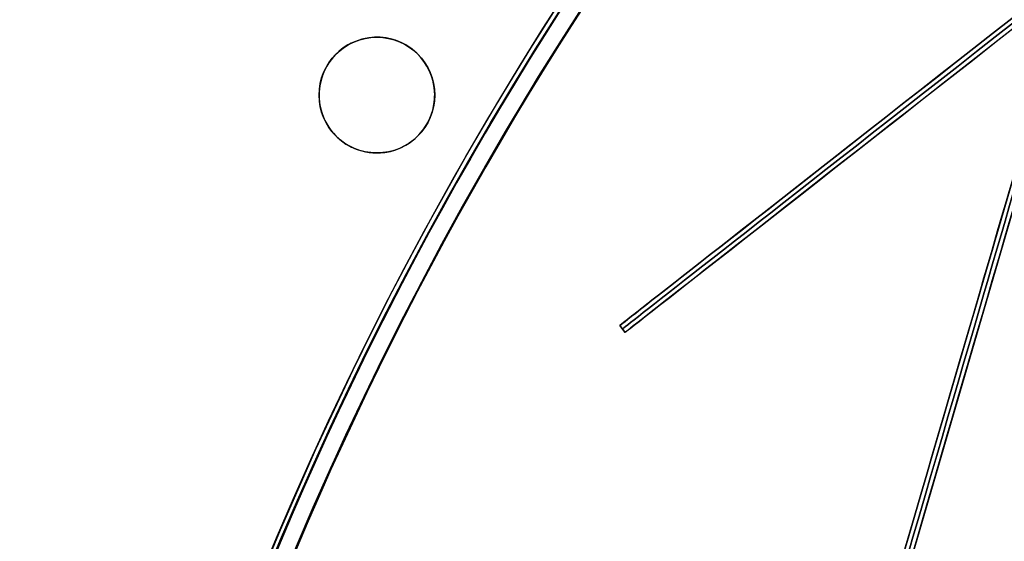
# Model space of a CAD drawing. Header units: millimetres. Extents: x -83 to 676, y -83 to 676.
# Tile 119 of 256: x 55 to 123, y 391 to 427. Entities that reach past the tile are written whole.
import ezdxf

# ---------------------------------------------------------------- set-up
doc = ezdxf.new("R2010")
doc.units = ezdxf.units.MM
doc.header["$MEASUREMENT"] = 0
doc.layers.add('IGES level 0', color=7, linetype='Continuous', true_color=0xff7878)

msp = doc.modelspace()

# ---------------------------------------------------------------- linework, layer by layer
at = {"layer": 'IGES level 0', "color": 6, "true_color": 0xff00ff}
for p, q in [((238.5057855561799, 516.5401579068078, -5.999999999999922), (96.78576341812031, 405.5652268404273, -5.999999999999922)), ((238.8757019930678, 516.0677578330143, -5.999999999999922), (97.15567985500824, 405.0928267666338, -5.999999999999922)), ((96.78576341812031, 405.5652268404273, 31.50000000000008), (97.15567985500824, 405.0928267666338, 31.50000000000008)), ((97.15567985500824, 405.0928267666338, -43.49999999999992), (96.78576341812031, 405.5652268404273, -43.49999999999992)), ((96.78576341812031, 405.5652268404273, -43.49999999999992), (96.78576341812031, 405.5652268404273, 31.50000000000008)), ((97.15567985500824, 405.0928267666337, -5.999999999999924), (96.78576341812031, 405.5652268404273, -5.999999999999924)), ((97.15567985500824, 405.0928267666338, -43.49999999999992), (96.78576341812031, 405.5652268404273, -43.49999999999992)), ((96.78576341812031, 405.5652268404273, 31.50000000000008), (97.15567985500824, 405.0928267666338, 31.50000000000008)), ((96.78576341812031, 405.5652268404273, -43.49999999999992), (96.78576341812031, 405.5652268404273, 31.50000000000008)), ((96.97072163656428, 405.3290268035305, -43.49999999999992), (96.97072163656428, 405.3290268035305, 31.50000000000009)), ((97.15567985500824, 405.0928267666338, -43.49999999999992), (97.15567985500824, 405.0928267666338, 31.50000000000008)), ((97.15567985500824, 405.0928267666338, 31.50000000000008), (97.15567985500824, 405.0928267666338, -43.49999999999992))]:
    msp.add_line(p, q, dxfattribs=at)
at = {"layer": 'IGES level 0', "color": 254, "true_color": 0xcad1ee}
for p, q in [((81.02892523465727, 425.3637033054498), (81.02892523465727, 425.3637033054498, -1.19999999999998)), ((76.12994574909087, 422.5352761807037, -1.19999999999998), (76.12994574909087, 422.5352761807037)), ((76.12994574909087, 422.5352761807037), (76.12994574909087, 422.5352761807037, -1.19999999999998)), ((83.85735235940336, 420.4647238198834), (83.85735235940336, 420.4647238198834, -1.19999999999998)), ((83.85735235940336, 420.4647238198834, -1.19999999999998), (83.85735235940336, 420.4647238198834)), ((78.95837287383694, 417.6362966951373), (78.95837287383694, 417.6362966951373, -1.19999999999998))]:
    msp.add_line(p, q, dxfattribs=at)
at = {"layer": 'IGES level 0', "color": 5, "true_color": 0x1212ff}
for p, q in [((126.4528843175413, 424.2105259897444, -13.49999999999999), (84.46090737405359, 280.2081861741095, -13.49999999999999)), ((127.0288936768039, 424.0425580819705, -13.49999999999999), (85.03691673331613, 280.0402182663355, -13.49999999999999))]:
    msp.add_line(p, q, dxfattribs=at)
at = {"layer": 'IGES level 0', "color": 153, "true_color": 0x5393cf}
for centre, radius in [((296.5, 296.5), 296.5), ((296.5, 296.5, -1.19999999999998), 296.5000000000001), ((296.4999999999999, 296.4999999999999), 241), ((296.5, 296.4999999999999, -1.19999999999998), 241.0000000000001), ((79.99364905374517, 421.5000000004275), 3.999999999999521), ((79.99364905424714, 421.5000000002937, -1.19999999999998), 4.000000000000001)]:
    msp.add_circle(centre, radius, dxfattribs=at)
at = {"layer": 'IGES level 0'}
for centre, radius in [((296.5, 296.5, 47), 296.5000000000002), ((296.5, 296.5), 296.5000000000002), ((296.5, 296.5, 47), 295.3000000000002), ((296.5, 296.5000000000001), 295.3000000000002)]:
    msp.add_circle(centre, radius, dxfattribs=at)
at = {"layer": 'IGES level 0', "color": 124, "true_color": 0x1aa180}
for centre, radius in [((296.5, 296.5, 47.0000000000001), 294.9999999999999), ((296.5, 296.5000000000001, 45.8000000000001), 294.9999999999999), ((296.5, 296.5, 47.0000000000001), 242.4999999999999), ((296.5, 296.5, 45.8000000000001), 242.4999999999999)]:
    msp.add_circle(centre, radius, dxfattribs=at)
at = {"layer": 'IGES level 0', "color": 31, "true_color": 0xffba87}
for centre, radius in [((296.5, 296.5000000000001), 242.2000000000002), ((296.5, 296.5000000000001, 47), 242.2000000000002), ((296.5, 296.5), 241.0000000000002), ((296.4999999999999, 296.4999999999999, 47), 241.0000000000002)]:
    msp.add_circle(centre, radius, dxfattribs=at)
at = {"layer": 'IGES level 0'}
for centre, radius, start, end in [((296.5, 296.5), 296.5000000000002, 45, 225), ((296.5, 296.5000000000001, 47), 296.5000000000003, 45.0000000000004, 225), ((296.5, 296.5, 23.5), 296.5000000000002, 45, 225), ((296.5, 296.5, 47), 295.3000000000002, 45.00000000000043, 225), ((296.5000000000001, 296.5), 295.3000000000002, 45.00000000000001, 225), ((296.5, 296.5, 23.5), 295.3000000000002, 45, 225), ((296.5, 296.5), 296.5000000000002, 225, 45), ((296.5, 296.5, 47), 296.5000000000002, 224.9999999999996, 45), ((296.5, 296.5, 23.5), 296.5000000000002, 225, 45), ((296.5, 296.5000000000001, 47), 295.3000000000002, 224.9999999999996, 44.99999999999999), ((296.5, 296.5000000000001), 295.3000000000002, 225, 44.99999999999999), ((296.5, 296.5, 23.5), 295.3000000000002, 225, 45.00000000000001)]:
    msp.add_arc(centre, radius, start, end, dxfattribs=at)
at = {"layer": 'IGES level 0', "color": 153, "true_color": 0x5393cf}
for centre, radius, start, end in [((296.4999999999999, 296.4999999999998, -1.19999999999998), 296.5000000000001, 344.9999999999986, 164.9999999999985), ((296.5, 296.5000000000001), 296.5, 344.9999999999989, 164.9999999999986), ((296.5000000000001, 296.5, -0.59999999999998), 296.5000000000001, 344.9999999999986, 164.9999999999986), ((296.4999999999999, 296.4999999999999, -1.19999999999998), 241.0000000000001, 344.9999999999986, 164.9999999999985), ((296.5, 296.4999999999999), 241.0000000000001, 344.999999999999, 164.9999999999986), ((296.5, 296.5, -0.59999999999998), 241.0000000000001, 344.9999999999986, 164.9999999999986)]:
    msp.add_arc(centre, radius, start, end, dxfattribs=at)
at = {"layer": 'IGES level 0', "color": 124, "true_color": 0x1aa180}
for centre, radius, start, end in [((296.5, 296.5, 45.8000000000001), 294.9999999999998, 344.9999999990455, 164.9999999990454), ((296.5000000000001, 296.4999999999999, 47.0000000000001), 295, 344.9999999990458, 164.9999999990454), ((296.5000000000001, 296.5, 46.4000000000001), 294.9999999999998, 344.9999999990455, 164.9999999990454), ((296.4999999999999, 296.4999999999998, 45.8000000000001), 242.4999999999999, 344.9999999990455, 164.9999999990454), ((296.5, 296.5000000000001, 47.00000000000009), 242.4999999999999, 344.9999999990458, 164.9999999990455), ((296.4999999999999, 296.5, 46.4000000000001), 242.4999999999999, 344.9999999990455, 164.9999999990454)]:
    msp.add_arc(centre, radius, start, end, dxfattribs=at)
at = {"layer": 'IGES level 0', "color": 6, "true_color": 0xff00ff, "extrusion": (-0.616527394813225, 0.7873334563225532, -6.79313943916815e-15)}
msp.add_arc((-416.2447423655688, -43.49999999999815, 259.6439972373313), 89.99999999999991, 179.9999999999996, 0, dxfattribs=at)
at = {"layer": 'IGES level 0', "color": 6, "true_color": 0xff00ff, "extrusion": (-0.616527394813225, 0.7873334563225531, 7.073847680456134e-15)}
msp.add_arc((-416.2447423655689, 31.49999999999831, 259.6439972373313), 89.99999999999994, 3.302122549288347e-13, 180, dxfattribs=at)
at = {"layer": 'IGES level 0', "color": 6, "true_color": 0xff00ff, "extrusion": (-0.616527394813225, 0.7873334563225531, 2.245665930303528e-16)}
msp.add_arc((-416.2447423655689, 31.50000000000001, 259.6439972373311), 89.99999999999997, 9.04691109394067e-15, 180, dxfattribs=at)
at = {"layer": 'IGES level 0', "color": 6, "true_color": 0xff00ff, "extrusion": (-0.616527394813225, 0.7873334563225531, -2.245665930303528e-16)}
msp.add_arc((-416.2447423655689, -43.49999999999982, 259.643997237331), 89.99999999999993, 180, 359.9999999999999, dxfattribs=at)
at = {"layer": 'IGES level 0', "color": 6, "true_color": 0xff00ff, "extrusion": (-0.6165273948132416, 0.7873334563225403, 0)}
for centre, radius, start, end in [((-416.2447423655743, -43.49999999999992, 259.3439972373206), 89.99999999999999, 180, 0), ((-416.2447423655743, 31.50000000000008, 259.3439972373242), 90.00000000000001, 0, 180)]:
    msp.add_arc(centre, radius, start, end, dxfattribs=at)
at = {"layer": 'IGES level 0', "color": 6, "true_color": 0xff00ff, "extrusion": (-0.6165273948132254, 0.787333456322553, 1.178974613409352e-15)}
msp.add_arc((-416.2447423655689, 31.49999999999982, 259.0439972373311), 89.99999999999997, 359.9999999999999, 180, dxfattribs=at)
msp.add_arc((-416.2447423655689, 31.49999999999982, 259.0439972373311), 89.99999999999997, 359.9999999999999, 180, dxfattribs=at)
at = {"layer": 'IGES level 0', "color": 6, "true_color": 0xff00ff, "extrusion": (-0.6165273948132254, 0.787333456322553, -1.178974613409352e-15)}
msp.add_arc((-416.244742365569, -43.49999999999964, 259.043997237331), 89.99999999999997, 180, 0, dxfattribs=at)
msp.add_arc((-416.244742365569, -43.49999999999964, 259.043997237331), 89.99999999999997, 180, 0, dxfattribs=at)
at = {"layer": 'IGES level 0', "color": 31, "true_color": 0xffba87}
for centre, radius, start, end in [((296.5, 296.5000000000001), 242.2000000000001, 135, 314.9999999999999), ((296.5000000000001, 296.5, 47), 242.2000000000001, 134.9999999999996, 315), ((296.5, 296.5, 23.5), 242.2000000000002, 135, 315), ((296.5000000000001, 296.5, 47), 241.0000000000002, 134.9999999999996, 315), ((296.5, 296.5), 241.0000000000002, 135, 315), ((296.5, 296.5, 23.5), 241.0000000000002, 135, 315)]:
    msp.add_arc(centre, radius, start, end, dxfattribs=at)
at = {"layer": 'IGES level 0', "color": 254, "true_color": 0xcad1ee}
for centre, radius, start, end in [((79.9936490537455, 421.5000000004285), 3.999999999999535, 344.9999999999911, 165.0000000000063), ((79.9936490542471, 421.5000000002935, -1.19999999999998), 3.999999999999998, 344.9999999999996, 164.999999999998), ((79.9936490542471, 421.5000000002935, -0.5999999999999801), 4.000000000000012, 344.9999999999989, 164.9999999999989), ((79.99364905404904, 421.4999999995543), 4.000000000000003, 164.9999999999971, 345.0000000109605), ((79.9936490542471, 421.5000000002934, -1.19999999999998), 4.000000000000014, 164.9999999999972, 345.0000000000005), ((79.9936490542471, 421.5000000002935, -0.5999999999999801), 3.999999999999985, 164.9999999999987, 344.9999999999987)]:
    msp.add_arc(centre, radius, start, end, dxfattribs=at)
at = {"layer": 'IGES level 0', "color": 5, "true_color": 0x1212ff, "extrusion": (0.9600155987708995, -0.2799465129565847, 6.871737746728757e-15)}
msp.add_arc((367.6487661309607, -88.5, 2.640483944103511), 75.00000000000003, 180, 4.342517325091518e-13, dxfattribs=at)
at = {"layer": 'IGES level 0', "color": 5, "true_color": 0x1212ff, "extrusion": (0.9600155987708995, -0.2799465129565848, -6.952581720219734e-15)}
msp.add_arc((367.6487661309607, 61.49999999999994, 2.640483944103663), 75.00000000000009, 5.970961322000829e-14, 179.9999999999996, dxfattribs=at)
at = {"layer": 'IGES level 0', "color": 5, "true_color": 0x1212ff, "extrusion": (0.9600155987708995, -0.2799465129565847, -8.084397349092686e-17)}
msp.add_arc((367.6487661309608, 61.49999999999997, 2.640483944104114), 75.00000000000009, 1.08562933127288e-14, 180, dxfattribs=at)
at = {"layer": 'IGES level 0', "color": 5, "true_color": 0x1212ff, "extrusion": (0.9600155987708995, -0.2799465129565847, 1.010549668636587e-16)}
msp.add_arc((367.6487661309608, -88.49999999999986, 2.64048394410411), 75.00000000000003, 180.0000000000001, 359.9999999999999, dxfattribs=at)
at = {"layer": 'IGES level 0', "color": 5, "true_color": 0x1212ff, "extrusion": (0.9600155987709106, -0.2799465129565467, 0)}
for centre, radius, start, end in [((367.6487661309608, -88.5, 2.940483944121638), 74.99999999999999, 180, 0), ((367.6487661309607, 61.5, 2.940483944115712), 75.00000000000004, 5.428146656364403e-15, 180)]:
    msp.add_arc(centre, radius, start, end, dxfattribs=at)
at = {"layer": 'IGES level 0', "color": 5, "true_color": 0x1212ff, "extrusion": (0.9600155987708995, -0.2799465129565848, -2.021099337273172e-16)}
msp.add_arc((367.6487661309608, 61.50000000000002, 3.240483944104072), 75.00000000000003, 0, 180, dxfattribs=at)
msp.add_arc((367.6487661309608, 61.50000000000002, 3.240483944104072), 75.00000000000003, 0, 180, dxfattribs=at)
at = {"layer": 'IGES level 0', "color": 5, "true_color": 0x1212ff, "extrusion": (0.9600155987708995, -0.2799465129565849, 2.021099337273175e-16)}
msp.add_arc((367.6487661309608, -88.49999999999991, 3.240483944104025), 75.00000000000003, 180, 359.9999999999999, dxfattribs=at)
msp.add_arc((367.6487661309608, -88.49999999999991, 3.240483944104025), 75.00000000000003, 180, 359.9999999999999, dxfattribs=at)

doc.saveas('drawing.dxf')
